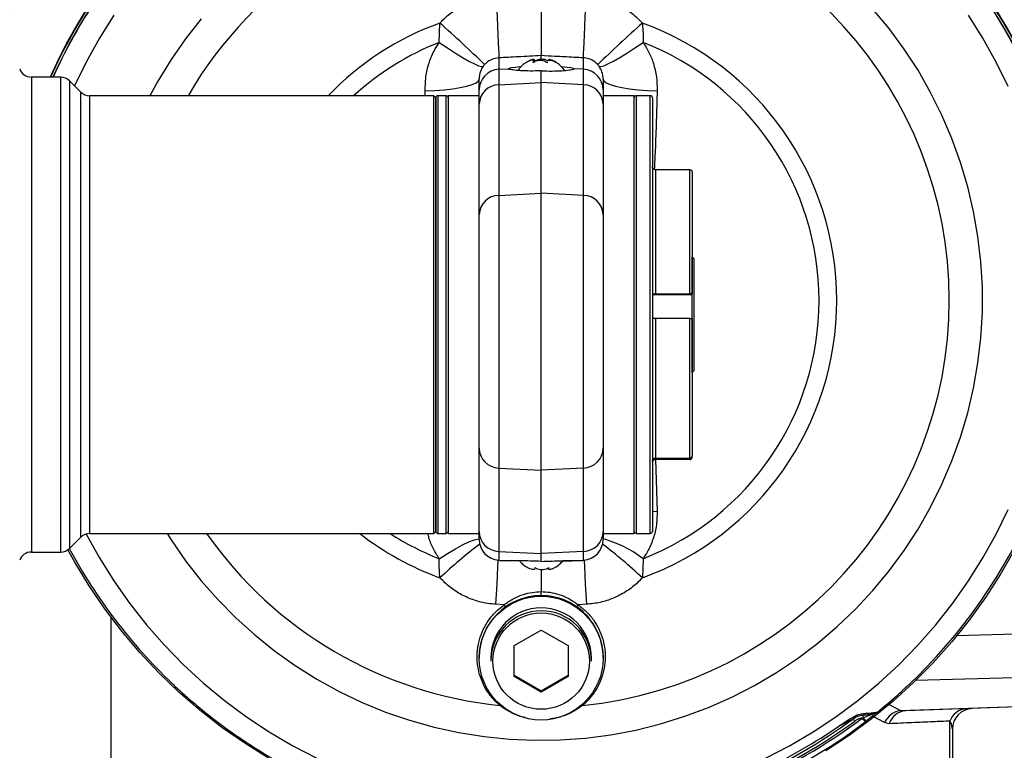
# Model space of a CAD drawing. Extents: x 0 to 8410, y 0 to 5940.
# Tile 74 of 110: x 5940 to 6178, y 3279 to 3456. Entities that reach past the tile are written whole.
import ezdxf

# ---------------------------------------------------------------- set-up
doc = ezdxf.new("R2010")
doc.units = 0
doc.header["$LTSCALE"] = 10
doc.linetypes.add('CENTERX2', pattern=[20.32, 12.7, -2.54, 2.54, -2.54])
doc.layers.get('0').update_dxf_attribs({"linetype": 'CONTINUOUS'})
doc.styles.add('SLDTEXTSTYLE0', font='TXT', dxfattribs={"width": 0.605})
doc.dimstyles.new('SLDDIMSTYLE11', dxfattribs={"dimtxt": 50, "dimasz": 50, "dimexe": 0, "dimexo": 0.0625, "dimgap": 12.5, "dimtad": 1, "dimdec": 1, "dimrnd": 1e-09, "dimzin": 12, "dimtxsty": 'SLDTEXTSTYLE0', "dimsah": 1, "dimcen": 0.09, "dimazin": 3, "dimtfac": 1, "dimtmove": 0, "dimatfit": 3, "dimtolj": 1, "dimtzin": 12})

# ---------------------------------------------------------------- blocks, each defined once
blk = doc.blocks.new('_D_21')
at = {"color": 7, "linetype": 'CONTINUOUS'}
for p, q in [((5638.08, 3303.69), (5638.08, 3824.64)), ((5744.08, 3303.69), (5744.08, 3824.64)), ((5638.08, 3809.64), (5538.08, 3809.64)), ((5638.08, 3809.64), (5744.08, 3809.64)), ((5744.08, 3809.64), (6258.91, 3809.64))]:
    blk.add_line(p, q, dxfattribs=at)
for points in [[(5638.08, 3809.64), (5588.08, 3817.14), (5588.08, 3802.14)], [(5744.08, 3809.64), (5794.08, 3802.14), (5794.08, 3817.14)]]:
    blk.add_solid(points, dxfattribs=at)
at = {"color": 7, "linetype": 'CONTINUOUS', "char_height": 50, "attachment_point": 1, "style": 'SLDTEXTSTYLE0'}
for s, insert in [('106', (5987.94, 3950.83)), ('(4x M12)', (5987.94, 3874.1))]:
    blk.add_mtext(s, dxfattribs=dict(at, insert=insert))

msp = doc.modelspace()

# ---------------------------------------------------------------- linework, layer by layer
at = {"color": 8, "linetype": 'CONTINUOUS'}
for p, q in [((6041.428154, 3450.367781), (6041.59609, 3455.054464)), ((6055.819248, 3446.61394), (6055.819248, 3443.853232)), ((6076.342617, 3443.853232), (6076.342617, 3446.61394)), ((6055.819248, 3443.853232), (6058.080946, 3443.971666)), ((6055.819248, 3443.853232), (6055.819248, 3440.109941)), ((6076.342617, 3443.853232), (6074.080919, 3443.971666)), ((6076.342617, 3440.109941), (6076.342617, 3443.853232)), ((5942.731177, 3441.952916), (5942.731177, 3357.158186)), ((5949.838285, 3326.952937), (5949.838285, 3441.952916)), ((5951.959615, 3441.074255), (5951.959615, 3357.57527)), ((6055.819248, 3440.109941), (6066.080933, 3440.613332)), ((6055.819248, 3440.109941), (6055.819248, 3413.32871)), ((6076.342617, 3440.109941), (6066.080933, 3440.613332)), ((6076.342617, 3413.32871), (6076.342617, 3440.109941)), ((5954.702263, 3330.574247), (5954.702263, 3438.331606)), ((6038.054084, 3437.452915), (6038.014834, 3438.647898)), ((5956.823562, 3437.452915), (5956.823562, 3359.294298)), ((6041.080927, 3437.452915), (6041.080927, 3331.658157)), ((6043.080931, 3331.452938), (6043.080931, 3437.452915)), ((6089.080935, 3437.452915), (6089.080935, 3331.452938)), ((6092.480932, 3331.452938), (6092.480932, 3437.452915)), ((6093.78094, 3419.539931), (6093.78094, 3389.488193)), ((6102.080946, 3389.488193), (6102.080946, 3419.539931)), ((6055.819248, 3413.32871), (6066.080933, 3413.832071)), ((6076.342617, 3413.32871), (6066.080933, 3413.832071)), ((6055.819248, 3413.32871), (6055.819248, 3347.299906)), ((6076.342617, 3347.299906), (6076.342617, 3413.32871)), ((6092.980926, 3389.343979), (6102.58094, 3389.343979)), ((6093.78094, 3383.498403), (6093.78094, 3349.71598)), ((6102.080946, 3349.71598), (6102.080946, 3383.498403)), ((5956.823562, 3359.294298), (5956.823562, 3331.452938)), ((5942.731177, 3357.158186), (5942.731177, 3326.952937)), ((5951.959615, 3357.57527), (5951.959615, 3327.831599)), ((6055.819248, 3347.299906), (6066.080933, 3346.781375)), ((6055.819248, 3347.299906), (6055.819248, 3327.120158)), ((6076.342617, 3347.299906), (6066.080933, 3346.781375)), ((6076.342617, 3327.120158), (6076.342617, 3347.299906)), ((6093.726491, 3349.36026), (6094.147031, 3336.838337)), ((6092.980926, 3336.782666), (6094.147031, 3336.838337)), ((6041.080927, 3331.658157), (6041.080927, 3331.452938)), ((6055.819248, 3327.120158), (6066.080933, 3326.601627)), ((6055.819248, 3327.120158), (6055.819248, 3324.990722)), ((6076.342617, 3327.120158), (6066.080933, 3326.601627)), ((6076.342617, 3324.990722), (6076.342617, 3327.120158)), ((6090.733712, 3325.348171), (6090.565776, 3320.725324)), ((6057.13958, 3314.20556), (6055.149441, 3314.308437)), ((6077.012424, 3314.308437), (6075.022285, 3314.20556)), ((6166.687911, 3306.725326), (6248.080914, 3309.046062)), ((6248.080914, 3298.445942), (6156.683182, 3295.839938)), ((6056.072836, 3289.80616), (6056.226288, 3289.984527)), ((6076.089029, 3289.80616), (6075.935577, 3289.984527)), ((6150.151615, 3290.132316), (6153.039252, 3288.595619)), ((6153.039252, 3288.595619), (6248.080914, 3291.914525)), ((6153.039252, 3288.595619), (6154.20032, 3288.499924)), ((6143.760149, 3286.762478), (6143.955057, 3286.834272)), ((6144.694571, 3285.970541), (6144.503419, 3285.824331)), ((6149.162357, 3285.645368), (6146.582161, 3287.026259)), ((6150.310938, 3285.392615), (6149.162357, 3285.645368)), ((6164.959584, 3261.843207), (6164.959584, 3286.031219))]:
    msp.add_line(p, q, dxfattribs=at)
at = {"color": 7, "linetype": 'CONTINUOUS'}
for p, q in [((6066.080933, 3446.241083), (6066.080933, 3447.150531)), ((6064.244066, 3445.52249), (6064.244066, 3445.852431)), ((6067.563837, 3445.660415), (6067.563837, 3445.470276)), ((6067.603444, 3445.438179), (6067.602192, 3445.660415)), ((6066.080933, 3440.613332), (6066.080933, 3443.490418)), ((5949.838285, 3441.952916), (5942.731177, 3441.952916)), ((5954.702263, 3438.331606), (5951.959615, 3441.074255)), ((6051.080947, 3438.865306), (6051.080947, 3441.496166)), ((6066.080933, 3413.832071), (6066.080933, 3440.613332)), ((6081.080918, 3441.496166), (6081.080918, 3438.865306)), ((6051.080947, 3435.436341), (6051.080947, 3438.865306)), ((6081.080918, 3438.865306), (6081.080918, 3435.436341)), ((6040.08094, 3437.452915), (5956.823562, 3437.452915)), ((6040.580933, 3436.952921), (6040.08094, 3437.452915)), ((6040.08094, 3359.294298), (6040.08094, 3437.452915)), ((6040.580933, 3332.156243), (6040.580933, 3436.952921)), ((6040.580933, 3436.952921), (6040.580933, 3359.531643)), ((6043.080931, 3437.452915), (6041.080927, 3437.452915)), ((6051.080947, 3437.452915), (6043.580924, 3437.452915)), ((6043.580924, 3437.452915), (6043.580924, 3331.452938)), ((6051.080947, 3408.65508), (6051.080947, 3435.436341)), ((6088.580941, 3437.452915), (6081.080918, 3437.452915)), ((6081.080918, 3435.436341), (6081.080918, 3408.65508)), ((6088.580941, 3331.452938), (6088.580941, 3437.452915)), ((6092.480932, 3437.452915), (6089.080935, 3437.452915)), ((6092.980926, 3436.952921), (6092.980926, 3332.042369)), ((6102.080946, 3419.539931), (6093.78094, 3419.539931)), ((6102.58094, 3419.038924), (6102.58094, 3389.458927)), ((6066.080933, 3346.781375), (6066.080933, 3413.832071)), ((6051.080947, 3352.114233), (6051.080947, 3408.65508)), ((6081.080918, 3408.65508), (6081.080918, 3352.114233)), ((6102.590923, 3398.45291), (6102.58094, 3398.45291)), ((6103.090947, 3397.952917), (6102.590923, 3398.45291)), ((6102.590923, 3379.090252), (6102.590923, 3398.45291)), ((6103.090947, 3379.281762), (6103.090947, 3397.952917)), ((6093.78094, 3389.488193), (6102.080946, 3389.488193)), ((6102.58094, 3389.343979), (6102.58094, 3389.458927)), ((6102.58094, 3383.469137), (6102.58094, 3389.343979)), ((6102.080946, 3383.498403), (6093.78094, 3383.498403)), ((6102.58094, 3383.469137), (6102.58094, 3350.216987)), ((6102.590923, 3370.452913), (6102.590923, 3379.090252)), ((6103.090947, 3370.952936), (6103.090947, 3379.281762)), ((6102.590923, 3370.452913), (6103.090947, 3370.952936)), ((6102.58094, 3370.452913), (6102.590923, 3370.452913)), ((6040.08094, 3331.452938), (6040.08094, 3359.294298)), ((6040.580933, 3359.531643), (6040.580933, 3331.952932)), ((6051.080947, 3331.934514), (6051.080947, 3352.114233)), ((6081.080918, 3352.114233), (6081.080918, 3331.934514)), ((6093.78094, 3349.71598), (6102.080946, 3349.71598)), ((6102.58094, 3349.866899), (6102.58094, 3350.216987)), ((6102.080946, 3349.365892), (6093.78094, 3349.365892)), ((6066.080933, 3326.601627), (6066.080933, 3346.781375)), ((5951.959615, 3327.831599), (5954.702263, 3330.574247)), ((5956.823562, 3331.452938), (6040.08094, 3331.452938)), ((6040.08094, 3331.452938), (6040.580933, 3331.952932)), ((6040.580933, 3331.952932), (6040.580933, 3332.156243)), ((6041.080927, 3331.452938), (6043.080931, 3331.452938)), ((6043.580924, 3331.452938), (6051.080947, 3331.452938)), ((6051.080947, 3329.983863), (6051.080947, 3331.934514)), ((6081.080918, 3331.934514), (6081.080918, 3329.983863)), ((6081.080918, 3331.452938), (6088.580941, 3331.452938)), ((6089.080935, 3331.452938), (6092.480932, 3331.452938)), ((6092.980926, 3332.042369), (6092.980926, 3331.952932)), ((5942.731177, 3326.952937), (5949.838285, 3326.952937)), ((6066.080933, 3324.685636), (6066.080933, 3326.601627)), ((6055.819248, 3324.990722), (6058.668618, 3324.841383)), ((6056.080942, 3324.80866), (6056.080942, 3324.977013)), ((6060.866688, 3324.80866), (6056.080942, 3324.80866)), ((6076.080923, 3324.80866), (6071.317797, 3324.80866)), ((6073.493247, 3324.841383), (6076.342617, 3324.990722)), ((6076.080923, 3324.80866), (6076.080923, 3324.977013)), ((6064.51035, 3323.181274), (6064.519112, 3322.983774)), ((6067.885225, 3323.130431), (6067.885225, 3322.874548)), ((5962.08093, 3268.214645), (5962.08093, 3311.050865)), ((6059.580927, 3304.300519), (6066.080933, 3308.049383)), ((6066.080933, 3308.049383), (6072.580938, 3304.300519)), ((6059.580927, 3296.802762), (6059.580927, 3304.300519)), ((6072.580938, 3304.300519), (6072.580938, 3296.802762)), ((6051.080947, 3301.418277), (6051.080947, 3301.281425)), ((6053.915923, 3301.281425), (6053.915923, 3300.574454)), ((6078.245943, 3300.574454), (6078.245943, 3301.281425)), ((6081.080918, 3301.281425), (6081.080918, 3301.418277)), ((6066.080933, 3293.281945), (6059.580927, 3297.030839)), ((6066.080933, 3293.053898), (6059.580927, 3296.802762)), ((6072.580938, 3297.030839), (6066.080933, 3293.281945)), ((6072.580938, 3296.802762), (6066.080933, 3293.053898)), ((6066.080933, 3293.281945), (6066.080933, 3293.053898)), ((6248.080914, 3291.778328), (6154.20032, 3288.499924)), ((6142.462854, 3287.043008), (6142.106329, 3286.856207)), ((6165.580933, 3284.068915), (6165.580933, 3261.888179))]:
    msp.add_line(p, q, dxfattribs=at)
at = {"color": 8, "linetype": 'CONTINUOUS', "flags": 128}
for points in [[(6055.149441, 3461.485329), (6055.278813, 3458.970966), (6055.401241, 3456.530663), (6055.513238, 3454.233738), (6055.611645, 3452.14543), (6055.693631, 3450.325044), (6055.756872, 3448.824319), (6055.799608, 3447.68587), (6055.820589, 3446.942034), (6055.819248, 3446.61394)], [(6076.342617, 3446.61394), (6076.341276, 3446.942034), (6076.362257, 3447.68587), (6076.404994, 3448.824319), (6076.468234, 3450.325044), (6076.55022, 3452.14543), (6076.648628, 3454.233738), (6076.760625, 3456.530663), (6076.883053, 3458.970966), (6077.012424, 3461.485329)], [(5962.716763, 3456.951859), (5959.213858, 3451.359245), (5956.013863, 3445.588293), (5953.204875, 3439.828965)], [(5975.558077, 3331.452938), (5976.54513, 3329.907301), (5980.047231, 3324.850889), (5983.835106, 3320.004466), (5987.896239, 3315.384063), (5992.217069, 3311.005088), (5996.783261, 3306.882056), (6001.579647, 3303.028646), (6006.590312, 3299.457672), (6011.798595, 3296.181026), (6017.187213, 3293.209585), (6022.738253, 3290.553155), (6028.433238, 3288.220646), (6034.253304, 3286.219778), (6040.179108, 3284.557166), (6046.190952, 3283.238354), (6052.268867, 3282.267752), (6058.392679, 3281.648549), (6064.542, 3281.382802), (6070.696448, 3281.471404), (6076.835577, 3281.914058), (6082.938944, 3282.709303), (6088.986342, 3283.854487), (6094.957654, 3285.345795), (6100.833004, 3287.17831), (6106.592958, 3289.345923), (6112.218295, 3291.84142), (6117.690389, 3294.656518), (6122.99103, 3297.781857), (6128.102635, 3301.207098), (6133.008217, 3304.920825), (6137.691443, 3308.9107), (6142.136817, 3313.163492), (6146.329527, 3317.665043), (6150.255655, 3322.400423), (6153.902178, 3327.353897), (6157.256936, 3332.508984), (6160.308843, 3337.848606), (6163.047736, 3343.355002), (6165.464525, 3349.009874), (6167.551135, 3354.794475), (6169.30071, 3360.689523), (6170.70738, 3366.675469), (6171.766495, 3372.732433), (6172.474508, 3378.8403), (6172.829126, 3384.978774), (6172.829126, 3391.12747), (6172.474508, 3397.265914), (6171.766495, 3403.37378), (6170.70738, 3409.430745), (6169.30071, 3415.41672), (6167.551135, 3421.311768), (6165.464525, 3427.09634), (6163.047736, 3432.751211), (6160.308843, 3438.257607), (6157.256936, 3443.59723), (6153.902178, 3448.752346), (6150.255655, 3453.70582), (6146.329527, 3458.4412)], [(6179.035996, 3439.655426), (6176.148002, 3445.588293), (6172.948008, 3451.359245), (6169.445102, 3456.951859)], [(5983.835106, 3456.101778), (5980.047231, 3451.255324), (5976.54513, 3446.198943), (5973.340456, 3440.949383), (5971.427773, 3437.452915)], [(6041.428154, 3450.367781), (6043.424194, 3449.009063), (6045.32281, 3447.774711), (6047.070687, 3446.699413), (6048.618679, 3445.81339), (6049.923306, 3445.141556), (6050.94788, 3444.702777), (6051.663612, 3444.509389), (6052.050416, 3444.566819)], [(6080.111449, 3444.566819), (6080.498253, 3444.509389), (6081.213986, 3444.702777), (6082.23856, 3445.141556), (6083.543186, 3445.81339), (6085.091178, 3446.699413), (6086.839055, 3447.774711), (6088.737671, 3449.009063), (6090.733712, 3450.367781)], [(6038.014834, 3438.647898), (6040.362363, 3438.743415), (6042.600309, 3438.909414), (6044.671361, 3439.141604), (6046.522503, 3439.434084), (6048.106347, 3439.779344), (6049.382364, 3440.168562), (6050.317888, 3440.591755), (6050.888931, 3441.038104), (6051.080947, 3441.496166)], [(6081.080918, 3441.496166), (6081.272935, 3441.038104), (6081.843977, 3440.591755), (6082.779502, 3440.168562), (6084.055518, 3439.779344), (6085.639362, 3439.434084), (6087.490504, 3439.141604), (6089.561557, 3438.909414), (6091.799502, 3438.743415), (6094.147031, 3438.647898)], [(6120.324497, 3277.019473), (6126.184587, 3280.061367), (6131.874298, 3283.410492), (6137.377505, 3287.057402), (6142.678623, 3290.991726), (6147.762631, 3295.202317), (6152.615075, 3299.677225), (6157.222246, 3304.403784), (6161.57106, 3309.368613), (6165.64921, 3314.557585), (6169.445102, 3319.956067), (6172.948008, 3325.548681), (6176.148002, 3331.319603), (6179.035996, 3337.2525)], [(5956.003909, 3331.338766), (5956.013863, 3331.319603), (5959.213858, 3325.548681), (5962.716763, 3319.956067), (5966.512655, 3314.557585), (5970.590805, 3309.368613), (5974.939619, 3304.403784), (5979.54679, 3299.677225), (5984.399234, 3295.202317), (5989.483242, 3290.991726), (5994.78436, 3287.057402), (6000.287567, 3283.410492), (6005.977278, 3280.061367), (6011.837368, 3277.019473)], [(6041.428154, 3325.348171), (6043.424194, 3326.637241), (6045.32281, 3327.766838), (6047.070687, 3328.705194), (6048.618679, 3329.425993), (6049.923306, 3329.90894), (6050.94788, 3330.140474), (6051.080947, 3330.153438)], [(6055.149441, 3314.308437), (6055.278813, 3316.791388), (6055.401241, 3319.162401), (6055.513238, 3321.354064), (6055.611645, 3323.304149), (6055.693631, 3324.957254), (6055.695658, 3324.998739)], [(6076.466208, 3324.998739), (6076.468234, 3324.957254), (6076.55022, 3323.304149), (6076.648628, 3321.354064), (6076.760625, 3319.162401), (6076.883053, 3316.791388), (6077.012424, 3314.308437)], [(6142.55393, 3287.51007), (6142.565047, 3287.412229), (6142.569666, 3287.324252), (6142.567729, 3287.246945), (6142.559295, 3287.181082), (6142.544423, 3287.127318), (6142.523234, 3287.086132), (6142.495965, 3287.057939), (6142.462854, 3287.043008)]]:
    msp.add_lwpolyline(points, dxfattribs=at)
at = {"color": 7, "linetype": 'CONTINUOUS', "flags": 128}
for points in [[(5947.392588, 3441.952916), (5950.021123, 3447.475942), (5953.217422, 3453.41477), (5956.717973, 3459.179851)], [(6177.231644, 3456.31999), (6180.581187, 3450.466069)], [(6000.109022, 3277.06972), (5994.383876, 3280.641201), (5988.851969, 3284.504684), (5983.528291, 3288.6498), (5978.427147, 3293.065372), (5973.562335, 3297.739449), (5968.946909, 3302.659514), (5964.593326, 3307.812216), (5960.513358, 3313.183727), (5956.717973, 3318.759533), (5953.217422, 3324.524614), (5951.566075, 3327.500435)], [(6180.581187, 3327.473315), (6177.231644, 3321.619364), (6173.582439, 3315.947028), (6169.643437, 3310.471507), (6165.425246, 3305.207642), (6160.939221, 3300.16956), (6156.197493, 3295.370849), (6151.212816, 3290.824505), (6145.998662, 3286.542716), (6140.569036, 3282.537075), (6134.938632, 3278.818342)]]:
    msp.add_lwpolyline(points, dxfattribs=at)
at = {"color": 7, "linetype": 'CONTINUOUS'}
msp.add_circle((6066.079271, 3301.270711), 14.995113, dxfattribs=at)
at = {"color": 8, "linetype": 'CONTINUOUS'}
msp.add_circle((6066.082208, 3300.543614), 11.660899, dxfattribs=at)
at = {"color": 7, "linetype": 'CENTERX2'}
msp.add_arc((5691.080933, 2964.452925), 970, 74.298428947, 58.256891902, dxfattribs=at)
at = {"color": 7, "linetype": 'CONTINUOUS'}
for centre, radius, start, end in [((6066.023998, 3436.067286), 129.952085, 89.97489757, 173.02927516), ((6066.147973, 3436.086403), 129.932973, 0.03010157, 90.02956228), ((6066.044927, 3389.084509), 129.999594, 89.98413095, 156.00346931), ((6066.065074, 3388.905855), 130.015919, 0.0571434, 155.92046691), ((6066.148019, 3389.151189), 129.932927, 0.03009425, 90.02958274), ((6066.077984, 3388.744963), 129.545912, 68.73266094, 155.74951232), ((6066.264443, 3388.901674), 129.316462, 0.00754382, 51.3128456), ((6066.295715, 3388.861349), 129.282176, 312.97860393, 50.07623674), ((6065.938879, 3388.808295), 129.369131, 133.05950473, 155.74500635), ((5942.731183, 3444.952925), 3, 200, 270), ((5949.838292, 3438.952925), 3, 45, 90), ((5956.823573, 3440.452925), 3, 225, 270), ((6041.080933, 3436.952925), 0.5, 90, 180), ((6043.080933, 3436.952925), 0.5, 0, 90), ((6089.080933, 3436.952925), 0.5, 90, 180), ((6092.480933, 3436.952925), 0.5, 360, 90), ((5956.823573, 3328.452925), 3, 90, 135), ((6041.080933, 3331.952925), 0.5, 180, 270), ((6043.080933, 3331.952925), 0.5, 270, 360), ((6089.080933, 3331.952925), 0.5, 180, 270), ((6092.480933, 3331.952925), 0.5, 270, 0), ((6056.080933, 3329.983864), 5, 180, 267), ((6076.080933, 3329.983864), 5, 273, 0), ((5942.731183, 3323.952925), 3, 90, 160), ((5949.838292, 3329.952925), 3, 270, 315), ((6065.950517, 3388.922304), 129.384255, 208.19514606, 226.40593687), ((6066.073338, 3301.410285), 14.992393, 89.97097581, 179.96945671), ((6066.090115, 3301.411874), 14.990805, 0.02447132, 90.03509616), ((6066.074869, 3301.274822), 12.158949, 89.97142901, 179.9688846), ((6066.074915, 3300.567806), 12.158994, 89.97164204, 179.96867157), ((6066.087524, 3301.27535), 12.15842, 0.02862583, 90.03106056), ((6066.087463, 3300.568319), 12.158481, 0.0289125, 90.03077389), ((6170.580933, 3284.068914), 5, 92, 180), ((6066.11291, 3388.767587), 127.034023, 293.60539007, 306.34295203)]:
    msp.add_arc(centre, radius, start, end, dxfattribs=at)
at = {"color": 8, "linetype": 'CONTINUOUS'}
for centre, radius, start, end in [((6066.053246, 3387.843967), 98.765312, 95.79973934, 149.84829878), ((6066.175712, 3387.954938), 98.648145, 275.76748418, 84.23251582), ((6066.054674, 3387.808628), 71.555747, 109.98728547, 136.06954252), ((5773.540387, 3156.642826), 401.127618, 45.95918, 48.06744076), ((6380.349471, 3133.331551), 432.989865, 132.01013691, 133.96324233), ((6066.170809, 3387.889894), 71.457637, 289.96162024, 70.03837976), ((6066.053471, 3387.78531), 67.253044, 111.47893616, 132.39464874), ((6066.167913, 3387.857976), 67.163637, 291.45438659, 68.54561341), ((6056.077958, 3438.862921), 4.997012, 92.96770251, 179.97265207), ((6076.083907, 3438.862921), 4.997012, 0.02734793, 87.03229749), ((6055.9067, 3435.28253), 4.828203, 91.03783662, 178.17443161), ((6076.255166, 3435.28253), 4.828203, 1.82556839, 88.96216338), ((6055.906761, 3408.501237), 4.828266, 91.03855398, 178.17407958), ((6076.255104, 3408.501237), 4.828266, 1.82592042, 88.96144602), ((6055.981992, 3352.198981), 4.901778, 180.99065617, 268.09737253), ((6076.179873, 3352.198981), 4.901778, 271.90262747, 359.00934383), ((6066.058851, 3388.07852), 98.778425, 214.97777182, 264.19776514), ((6066.062944, 3387.986036), 71.572552, 232.17347581, 250.01056363), ((6066.06772, 3387.955961), 67.281823, 237.1186115, 248.51766719), ((6055.982054, 3332.019294), 4.901841, 180.99100619, 268.09666788), ((6076.179811, 3332.019294), 4.901841, 271.90333212, 359.00899381), ((6118.13648, 3239.869822), 111.337521, 126.94861468, 133.42959209), ((6003.394897, 3227.285485), 127.787971, 46.98792666, 52.63386656), ((6073.442764, 3302.712084), 28.484545, 52.62500423, 74.44574068), ((6038.77017, 3301.111895), 22.558353, 33.92216051, 35.48116668), ((6093.391695, 3301.111895), 22.558353, 144.51883332, 146.07783949), ((6143.843325, 3288.199004), 0.760871, 276.14760589, 338.75836553), ((6153.90747, 3283.432284), 5.235822, 99.54502691, 154.99601156), ((6154.516092, 3284.116875), 4.394409, 94.1206954, 163.12349712), ((6169.263137, 3284.433595), 4.59053, 93.18059768, 159.63337978), ((6066.114225, 3389.080548), 128.444061, 292.75458228, 307.1937046), ((6066.113614, 3389.122857), 129.674774, 292.75472354, 307.19364957), ((6066.11237, 3389.081106), 127.948602, 293.60547024, 306.34288225), ((6124.911393, 3273.503354), 21.13152, 36.32334711, 38.15180449), ((6163.370734, 3301.535929), 24.552594, 216.99219975, 219.78555563), ((6157.744955, 3288.026762), 13.841363, 182.39254576, 184.9423919), ((6153.048683, 3293.871666), 11.49865, 217.73564454, 223.40374573), ((6066.114335, 3388.698082), 126.405981, 295.22579272, 304.72267726)]:
    msp.add_arc(centre, radius, start, end, dxfattribs=at)
at = {"color": 7, "linetype": 'CONTINUOUS'}
for major_axis, start_param, end_param in [((7.999977, 0.419695), 2.2410896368, 3.1392062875), ((7.999977, -0.419695), 0.0023863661, 0.8975706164)]:
    msp.add_ellipse((6066.080933, 3444.390477), major_axis=major_axis, ratio=0.0454875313, start_param=start_param, end_param=end_param, dxfattribs=at)
at = {"color": 8, "linetype": 'CONTINUOUS'}
for points, knots in [([(6041.59609, 3455.054464), (6042.068937, 3455.544608), (6043.302854, 3456.823659), (6045.646234, 3458.570906), (6048.603206, 3460.098156), (6051.80989, 3461.147112), (6054.025537, 3461.371504), (6055.149441, 3461.485329)], [0, 0, 0, 0, 0.1327903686, 0.3465225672, 0.56653421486, 0.78012127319, 1, 1, 1, 1]), ([(6077.012424, 3461.485329), (6077.689028, 3461.429635), (6079.45775, 3461.284045), (6082.290752, 3460.575326), (6085.344759, 3459.25081), (6088.187585, 3457.429177), (6089.765428, 3455.853641), (6090.565776, 3455.054464)], [0, 0, 0, 0, 0.13236779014, 0.34602498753, 0.56597747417, 0.77984584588, 1, 1, 1, 1]), ([(6090.565776, 3455.054464), (6090.616399, 3454.423169), (6090.742408, 3452.851764), (6090.736967, 3451.297585), (6090.733712, 3450.367781)], [0, 0, 0, 0, 0.4017396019, 1, 1, 1, 1]), ([(6038.014834, 3438.647898), (6038.048239, 3439.940681), (6038.109089, 3442.295564), (6038.982266, 3445.657235), (6040.094144, 3448.292295), (6041.058884, 3449.793263), (6041.428154, 3450.367781)], [0, 0, 0, 0, 0.3135457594, 0.571142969, 0.8358485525, 1, 1, 1, 1]), ([(6090.733712, 3450.367781), (6091.233755, 3449.570868), (6092.245055, 3447.959171), (6093.335895, 3445.148917), (6094.080556, 3442.02009), (6094.124667, 3439.782397), (6094.147031, 3438.647898)], [0, 0, 0, 0, 0.2259143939, 0.4568946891, 0.7246483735, 1, 1, 1, 1]), ([(6066.080933, 3447.150531), (6064.219964, 3447.052992), (6060.799388, 3446.87371), (6057.378841, 3446.69529), (6055.819248, 3446.61394)], [0, 0, 0, 0, 0.5440514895, 1, 1, 1, 1]), ([(6076.342617, 3446.61394), (6074.783025, 3446.695296), (6072.474902, 3446.815699), (6069.054329, 3446.994658), (6067.193364, 3447.092215), (6066.080933, 3447.150531)], [0, 0, 0, 0, 0.45594839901, 0.67478184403, 1, 1, 1, 1]), ([(6052.392547, 3444.991293), (6052.31219, 3444.899037), (6052.187014, 3444.755327), (6052.08643, 3444.616518), (6052.050416, 3444.566819)], [0, 0, 0, 0, 0.6419578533, 1, 1, 1, 1]), ([(6055.819248, 3446.61394), (6055.261821, 3446.529352), (6054.146121, 3446.360048), (6053.021982, 3445.637836), (6052.512427, 3445.114431), (6052.392547, 3444.991293)], [0, 0, 0, 0, 0.4329698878, 0.8665980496, 1, 1, 1, 1]), ([(6079.769318, 3444.991293), (6079.34998, 3445.369295), (6078.512238, 3446.124455), (6077.24078, 3446.537658), (6076.513225, 3446.59945), (6076.342617, 3446.61394)], [0, 0, 0, 0, 0.4341387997, 0.8673087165, 1, 1, 1, 1]), ([(6080.111449, 3444.566819), (6080.031459, 3444.674484), (6079.926307, 3444.816016), (6079.799631, 3444.957449), (6079.769318, 3444.991293)], [0, 0, 0, 0, 0.7607091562, 1, 1, 1, 1]), ([(6052.050416, 3444.566819), (6051.950477, 3444.415505), (6051.516031, 3443.757736), (6051.146722, 3442.69441), (6051.099363, 3441.831654), (6051.080947, 3441.496166)], [0, 0, 0, 0, 0.1543990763, 0.6711824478, 1, 1, 1, 1]), ([(6081.080918, 3441.496166), (6081.039833, 3442.078184), (6080.966552, 3443.116283), (6080.372459, 3444.124059), (6080.111449, 3444.566819)], [0, 0, 0, 0, 0.5606573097, 1, 1, 1, 1]), ([(6094.147031, 3438.647898), (6094.013517, 3433.839653), (6093.837848, 3427.513257), (6093.530047, 3421.147849), (6093.456184, 3419.620338)], [0, 0, 0, 0, 0.7600292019, 1, 1, 1, 1]), ([(6094.147031, 3336.838337), (6094.113627, 3335.573642), (6094.052777, 3333.269914), (6093.179588, 3329.974226), (6092.067751, 3327.387992), (6091.102983, 3325.912807), (6090.733712, 3325.348171)], [0, 0, 0, 0, 0.3135453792, 0.5711438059, 0.8358526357, 1, 1, 1, 1]), ([(6041.428154, 3325.348171), (6040.934048, 3326.132358), (6039.934758, 3327.718311), (6039.033369, 3329.798901), (6038.761785, 3331.083527), (6038.683687, 3331.452938)], [0, 0, 0, 0, 0.410660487, 0.8305273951, 1, 1, 1, 1]), ([(6041.59609, 3320.725324), (6041.545467, 3321.352786), (6041.419459, 3322.914627), (6041.424899, 3324.437253), (6041.428154, 3325.348171)], [0, 0, 0, 0, 0.4017449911, 1, 1, 1, 1]), ([(6055.149441, 3314.308437), (6054.472837, 3314.364358), (6052.704113, 3314.51054), (6049.871109, 3315.218626), (6046.817112, 3316.540502), (6043.974285, 3318.357564), (6042.396438, 3319.928488), (6041.59609, 3320.725324)], [0, 0, 0, 0, 0.13236778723, 0.34602522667, 0.5659784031, 0.77984672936, 1, 1, 1, 1]), ([(6090.565776, 3320.725324), (6090.092927, 3320.236638), (6088.858996, 3318.961378), (6086.515631, 3317.218783), (6083.55867, 3315.694927), (6080.351966, 3314.64763), (6078.136326, 3314.42259), (6077.012424, 3314.308437)], [0, 0, 0, 0, 0.13278899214, 0.34652184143, 0.56653426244, 0.78012085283, 1, 1, 1, 1]), ([(6057.13958, 3314.20556), (6057.854171, 3314.713192), (6059.306475, 3315.744882), (6061.616637, 3316.698395), (6063.899695, 3317.273596), (6065.347941, 3317.347755), (6066.080933, 3317.385289)], [0, 0, 0, 0, 0.2715715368, 0.5519305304, 0.773221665, 1, 1, 1, 1]), ([(6066.080933, 3317.385289), (6066.79584, 3317.349384), (6068.243988, 3317.276654), (6070.501045, 3316.712117), (6072.829663, 3315.758589), (6074.283651, 3314.728732), (6075.022285, 3314.20556)], [0, 0, 0, 0, 0.22119845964, 0.44806942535, 0.7196164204, 1, 1, 1, 1]), ([(6056.072836, 3289.80616), (6055.444211, 3290.391306), (6054.168702, 3291.578594), (6052.676302, 3293.722703), (6051.532508, 3296.086129), (6050.815519, 3298.590383), (6050.525994, 3301.201483), (6050.679304, 3303.801799), (6051.274152, 3306.362723), (6052.282008, 3308.768047), (6053.69807, 3310.984346), (6055.32907, 3312.817626), (6056.585313, 3313.780659), (6057.13958, 3314.20556)], [0, 0, 0, 0, 0.0911605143, 0.184968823, 0.2761504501, 0.3699718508, 0.4612429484, 0.5551518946, 0.6464947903, 0.7404812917, 0.8318131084, 0.9257941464, 1, 1, 1, 1]), ([(6075.022285, 3314.20556), (6075.699676, 3313.677089), (6077.074108, 3312.604817), (6078.747985, 3310.598278), (6080.093692, 3308.342895), (6081.026609, 3305.909822), (6081.542938, 3303.332649), (6081.616689, 3300.727629), (6081.246751, 3298.123525), (6080.451509, 3295.639411), (6079.233158, 3293.308632), (6077.768662, 3291.343008), (6076.60269, 3290.276155), (6076.089029, 3289.80616)], [0, 0, 0, 0, 0.0912132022, 0.185072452, 0.2763135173, 0.3701902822, 0.4615187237, 0.5554908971, 0.6468372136, 0.7408319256, 0.8321084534, 0.9260365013, 1, 1, 1, 1]), ([(6062.234198, 3286.878201), (6061.960474, 3286.930906), (6060.861952, 3287.142427), (6059.02617, 3287.916588), (6057.263042, 3288.901184), (6056.32554, 3289.614015), (6056.072836, 3289.80616)], [0, 0, 0, 0, 0.12129510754, 0.48678731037, 0.86166308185, 1, 1, 1, 1]), ([(6076.089029, 3289.80616), (6075.400637, 3289.31256), (6074.00531, 3288.312066), (6071.640022, 3287.293764), (6069.688621, 3286.693931), (6068.533216, 3286.592101), (6068.230544, 3286.565425)], [0, 0, 0, 0, 0.2944539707, 0.5968390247, 0.8943874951, 1, 1, 1, 1]), ([(6142.55393, 3287.51007), (6142.761496, 3287.58118), (6143.468894, 3287.823527), (6144.103855, 3287.882013), (6144.552504, 3287.923338)], [0, 0, 0, 0, 0.2934215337, 1, 1, 1, 1]), ([(6143.955057, 3286.834272), (6144.227957, 3286.934115), (6144.779019, 3287.135724), (6145.573704, 3287.493511), (6146.06611, 3287.697177), (6146.30646, 3287.796589)], [0, 0, 0, 0, 0.3343134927, 0.6750705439, 1, 1, 1, 1]), ([(6144.552504, 3287.923338), (6145.174767, 3287.961497), (6146.320056, 3288.031729), (6147.2596, 3288.133743), (6147.367964, 3288.189644), (6147.408997, 3288.210812)], [0, 0, 0, 0, 0.4250370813, 0.7822896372, 1, 1, 1, 1]), ([(6146.964525, 3287.88236), (6146.757092, 3287.706024), (6146.290594, 3287.309459), (6145.533143, 3286.629445), (6144.967315, 3286.184848), (6144.694571, 3285.970541)], [0, 0, 0, 0, 0.29315713, 0.6592841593, 1, 1, 1, 1]), ([(6138.115798, 3284.802648), (6138.123935, 3284.807992), (6138.166307, 3284.835821), (6138.499441, 3285.055219), (6138.839752, 3285.280764), (6139.63411, 3285.80783), (6140.734233, 3286.586743), (6141.90306, 3287.179814), (6142.55393, 3287.51007)], [0, 0, 0, 0, 0.0055928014, 0.0291258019, 0.229177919, 0.2401465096, 0.576869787, 1, 1, 1, 1]), ([(6142.106329, 3286.856207), (6141.67823, 3286.631339), (6140.885124, 3286.214743), (6139.888367, 3285.698107), (6139.11721, 3285.305943), (6138.647421, 3285.06875), (6138.298987, 3284.894218), (6138.175736, 3284.832545), (6138.135412, 3284.812449), (6138.123853, 3284.806673), (6138.115798, 3284.802648)], [0, 0, 0, 0, 0.3394571, 0.6288865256, 0.7388939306, 0.9049126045, 0.9708164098, 0.9916272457, 0.9941654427, 1, 1, 1, 1]), ([(6141.395454, 3286.443683), (6141.390931, 3286.43946), (6141.380515, 3286.429739), (6141.279298, 3286.37221), (6140.938097, 3286.190928), (6139.870064, 3285.650113), (6138.844992, 3285.154913), (6138.115798, 3284.802648)], [0, 0, 0, 0, 0.0322577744, 0.0742692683, 0.1498482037, 0.3952363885, 1, 1, 1, 1]), ([(6143.760149, 3286.762478), (6143.384379, 3286.681793), (6142.730742, 3286.541445), (6142.17362, 3286.175848), (6141.936784, 3286.02043)], [0, 0, 0, 0, 0.57489276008, 1, 1, 1, 1]), ([(6164.959584, 3286.031219), (6163.618151, 3285.970483), (6160.721253, 3285.839322), (6155.849523, 3285.626495), (6152.157923, 3285.470608), (6150.310938, 3285.392615)], [0, 0, 0, 0, 0.3011503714, 0.6503508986, 1, 1, 1, 1]), ([(6165.580933, 3284.068915), (6165.527913, 3284.630348), (6165.465271, 3285.29366), (6165.026912, 3285.93302), (6164.959584, 3286.031219)], [0, 0, 0, 0, 0.846410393, 1, 1, 1, 1])]:
    msp.add_open_spline(points, degree=3, knots=knots, dxfattribs=at)
at = {"color": 7, "linetype": 'CONTINUOUS'}
for points, knots in [([(6066.080933, 3458.347263), (6066.080933, 3457.899523), (6066.080933, 3456.64059), (6066.080933, 3454.680103), (6066.080933, 3452.579353), (6066.080933, 3450.758515), (6066.080933, 3449.253447), (6066.080933, 3448.130929), (6066.080933, 3447.379219), (6066.080933, 3447.225824), (6066.080933, 3447.150531)], [0, 0, 0, 0, 0.07350623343, 0.20668097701, 0.33985793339, 0.47294983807, 0.60603608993, 0.73894807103, 0.87186360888, 1, 1, 1, 1]), ([(6062.655662, 3445.583227), (6062.427349, 3445.456826), (6061.811294, 3445.115763), (6061.069328, 3444.421693), (6060.643947, 3443.818176), (6060.473596, 3443.576487)], [0, 0, 0, 0, 0.2609144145, 0.7040200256, 1, 1, 1, 1]), ([(6064.559673, 3445.907446), (6064.568453, 3445.971506), (6064.590307, 3446.130952), (6064.376327, 3446.225505), (6063.991761, 3446.208444), (6063.465118, 3446.044397), (6062.980376, 3445.820662), (6062.686027, 3445.649324), (6062.590395, 3445.593658)], [0, 0, 0, 0, 0.13164437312, 0.3276660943, 0.52417793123, 0.71040945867, 0.90591410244, 1, 1, 1, 1]), ([(6062.590395, 3445.593658), (6062.851548, 3445.735808), (6063.30401, 3445.982092), (6063.834476, 3446.124597), (6064.147435, 3446.101761), (6064.269471, 3445.927941), (6064.227758, 3445.690285), (6064.141089, 3445.508833), (6064.112936, 3445.449891)], [0, 0, 0, 0, 0.2355583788, 0.4081175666, 0.5811442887, 0.745044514, 0.9171821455, 1, 1, 1, 1]), ([(6064.112936, 3445.449891), (6064.349447, 3445.605155), (6064.759225, 3445.874166), (6065.534416, 3446.051043), (6066.237789, 3446.054944), (6066.885095, 3445.901456), (6067.328258, 3445.674305), (6067.535976, 3445.49607), (6067.603444, 3445.438179)], [0, 0, 0, 0, 0.2355692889, 0.4081479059, 0.5811457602, 0.7450672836, 0.9171971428, 1, 1, 1, 1]), ([(6067.752962, 3445.862057), (6067.607411, 3445.94552), (6067.286353, 3446.129623), (6066.62545, 3446.256883), (6065.924523, 3446.267365), (6065.27672, 3446.134515), (6064.833617, 3445.935197), (6064.625891, 3445.777026), (6064.558421, 3445.725652)], [0, 0, 0, 0, 0.1577103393, 0.3478777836, 0.5384940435, 0.7191334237, 0.9087737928, 1, 1, 1, 1]), ([(6067.60097, 3445.875528), (6067.657459, 3445.946271), (6067.77059, 3446.087947), (6068.173835, 3446.112455), (6068.695711, 3445.992022), (6069.181546, 3445.788709), (6069.475862, 3445.623757), (6069.57147, 3445.570173)], [0, 0, 0, 0, 0.2257277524, 0.4520655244, 0.666525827, 0.8916723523, 1, 1, 1, 1]), ([(6069.57147, 3445.570173), (6069.310626, 3445.723266), (6068.858663, 3445.988529), (6068.32504, 3446.186986), (6068.02366, 3446.213793), (6067.902975, 3446.152945), (6067.927377, 3446.060141), (6067.931746, 3446.043524)], [0, 0, 0, 0, 0.3016818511, 0.5227237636, 0.7442233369, 0.9542010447, 1, 1, 1, 1]), ([(6071.710621, 3443.578663), (6071.491674, 3443.870915), (6071.054196, 3444.454863), (6070.248849, 3445.156679), (6069.46716, 3445.686105), (6068.94003, 3445.921223), (6068.718885, 3446.019861)], [0, 0, 0, 0, 0.2792854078, 0.5580401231, 0.814586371, 1, 1, 1, 1]), ([(6066.080933, 3443.490418), (6065.188522, 3443.459248), (6063.403663, 3443.396908), (6061.016627, 3443.501732), (6059.203977, 3443.684819), (6058.223894, 3443.863473), (6058.122068, 3443.940542), (6058.080946, 3443.971666)], [0, 0, 0, 0, 0.213092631, 0.4261944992, 0.639809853, 0.8545383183, 1, 1, 1, 1]), ([(6066.080933, 3443.490418), (6066.973343, 3443.459248), (6068.758202, 3443.396908), (6071.145238, 3443.501732), (6072.957888, 3443.684819), (6073.937972, 3443.863473), (6074.039797, 3443.940542), (6074.080919, 3443.971666)], [0, 0, 0, 0, 0.213092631, 0.4261944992, 0.639809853, 0.8545383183, 1, 1, 1, 1]), ([(6093.78094, 3419.539931), (6093.72544, 3419.543382), (6093.580598, 3419.552388), (6093.358703, 3419.643667), (6093.152064, 3419.821222), (6093.033603, 3420.029366), (6092.986592, 3420.208792), (6092.982559, 3420.3032), (6092.980926, 3420.341435)], [0, 0, 0, 0, 0.1325611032, 0.3459537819, 0.5596413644, 0.7739985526, 0.9084720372, 1, 1, 1, 1]), ([(6102.080946, 3419.539931), (6102.08986, 3419.539781), (6102.133482, 3419.539048), (6102.232467, 3419.522858), (6102.368436, 3419.460641), (6102.490495, 3419.34183), (6102.567355, 3419.194757), (6102.576594, 3419.088768), (6102.58094, 3419.038924)], [0, 0, 0, 0, 0.034121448, 0.1669730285, 0.3809772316, 0.5950077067, 0.8095416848, 1, 1, 1, 1]), ([(6092.980926, 3389.535042), (6092.982381, 3389.532961), (6092.987518, 3389.525615), (6093.05524, 3389.513341), (6093.21888, 3389.500393), (6093.418824, 3389.492648), (6093.612222, 3389.488805), (6093.724726, 3389.488397), (6093.78094, 3389.488193)], [0, 0, 0, 0, 0.0853064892, 0.3010906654, 0.5164486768, 0.7314422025, 0.8658117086, 1, 1, 1, 1]), ([(6102.58094, 3389.458927), (6102.580921, 3389.459116), (6102.58058, 3389.462565), (6102.558197, 3389.469387), (6102.47178, 3389.478055), (6102.34123, 3389.484567), (6102.202922, 3389.487775), (6102.113895, 3389.48808), (6102.080946, 3389.488193)], [0, 0, 0, 0, 0.0124965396, 0.2284407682, 0.4441424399, 0.65950557, 0.873981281, 1, 1, 1, 1]), ([(6093.78094, 3383.498403), (6093.780413, 3383.498403), (6093.72431, 3383.498402), (6093.578484, 3383.49933), (6093.356384, 3383.504479), (6093.150378, 3383.515055), (6093.015061, 3383.528794), (6092.981291, 3383.539803), (6092.980939, 3383.545064), (6092.980926, 3383.545252)], [0, 0, 0, 0, 0.0012599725, 0.1342588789, 0.3482690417, 0.5623150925, 0.7768421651, 0.9919993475, 1, 1, 1, 1]), ([(6102.080946, 3383.498403), (6102.135082, 3383.498106), (6102.245196, 3383.497501), (6102.394036, 3383.492664), (6102.508428, 3383.485322), (6102.571453, 3383.477024), (6102.578168, 3383.471442), (6102.58094, 3383.469137)], [0, 0, 0, 0, 0.2064940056, 0.4200101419, 0.6341464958, 0.8489582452, 1, 1, 1, 1]), ([(6092.980926, 3348.914477), (6092.982376, 3348.950137), (6092.987486, 3349.075817), (6093.055359, 3349.285968), (6093.218748, 3349.506621), (6093.418885, 3349.639997), (6093.612212, 3349.705618), (6093.724723, 3349.712528), (6093.78094, 3349.71598)], [0, 0, 0, 0, 0.0854176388, 0.301048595, 0.5165240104, 0.7314381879, 0.8658137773, 1, 1, 1, 1]), ([(6102.58094, 3350.216987), (6102.580921, 3350.213729), (6102.58058, 3350.154168), (6102.558156, 3350.037954), (6102.47184, 3349.88921), (6102.341186, 3349.778412), (6102.202923, 3349.72322), (6102.113896, 3349.717936), (6102.080946, 3349.71598)], [0, 0, 0, 0, 0.0124922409, 0.228361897, 0.4441638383, 0.659460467, 0.873962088, 1, 1, 1, 1]), ([(6102.080946, 3349.365892), (6102.135089, 3349.371043), (6102.245233, 3349.38152), (6102.393959, 3349.464649), (6102.508452, 3349.589804), (6102.571478, 3349.731854), (6102.578173, 3349.827412), (6102.58094, 3349.866899)], [0, 0, 0, 0, 0.2064795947, 0.4200478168, 0.6340501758, 0.848777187, 1, 1, 1, 1]), ([(6093.78094, 3349.365892), (6093.780413, 3349.365893), (6093.724307, 3349.365912), (6093.578489, 3349.350273), (6093.356417, 3349.261803), (6093.150374, 3349.082066), (6093.015024, 3348.844375), (6092.981301, 3348.660821), (6092.980939, 3348.567687), (6092.980926, 3348.564389)], [0, 0, 0, 0, 0.0012600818, 0.1342776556, 0.3483089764, 0.5623249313, 0.7768281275, 0.9920973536, 1, 1, 1, 1]), ([(6066.080933, 3324.685636), (6065.186553, 3324.724596), (6063.397804, 3324.802517), (6061.040355, 3324.823949), (6059.350906, 3324.817202), (6058.860078, 3324.843218), (6058.669244, 3324.853333)], [0, 0, 0, 0, 0.2747128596, 0.5494222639, 0.8248153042, 1, 1, 1, 1]), ([(6060.856287, 3324.820312), (6061.023955, 3324.621742), (6061.420879, 3324.151662), (6062.095745, 3323.605279), (6062.618223, 3323.308936), (6062.831794, 3323.187801)], [0, 0, 0, 0, 0.3018710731, 0.7146281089, 1, 1, 1, 1]), ([(6064.526175, 3322.823497), (6064.473099, 3322.772999), (6064.366807, 3322.671872), (6063.972505, 3322.701332), (6063.457643, 3322.862557), (6062.975271, 3323.087431), (6062.682122, 3323.258922), (6062.586879, 3323.314639)], [0, 0, 0, 0, 0.225728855, 0.4520457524, 0.6665256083, 0.8916546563, 1, 1, 1, 1]), ([(6066.080933, 3324.685636), (6066.975312, 3324.724596), (6068.764061, 3324.802517), (6071.12151, 3324.823949), (6072.810959, 3324.817202), (6073.301787, 3324.843218), (6073.492621, 3324.853333)], [0, 0, 0, 0, 0.2747128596, 0.5494222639, 0.8248153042, 1, 1, 1, 1]), ([(6068.74833, 3322.905543), (6068.971368, 3323.004461), (6069.603121, 3323.284647), (6070.496075, 3323.917895), (6071.064464, 3324.533477), (6071.32942, 3324.820432)], [0, 0, 0, 0, 0.2256002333, 0.6390114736, 1, 1, 1, 1]), ([(6068.004434, 3323.190572), (6067.770472, 3323.050533), (6067.365085, 3322.807887), (6066.592618, 3322.646587), (6065.888631, 3322.639108), (6065.237788, 3322.771771), (6064.790023, 3322.971541), (6064.578929, 3323.129845), (6064.51035, 3323.181274)], [0, 0, 0, 0, 0.2355472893, 0.4081322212, 0.5811300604, 0.7450501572, 0.9171731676, 1, 1, 1, 1]), ([(6066.080933, 3322.665068), (6066.080933, 3322.067553), (6066.080933, 3320.505608), (6066.080933, 3318.576453), (6066.080933, 3317.385289)], [0, 0, 0, 0, 0.3825457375, 1, 1, 1, 1]), ([(6068.753396, 3322.894784), (6068.608549, 3322.835915), (6068.297969, 3322.709687), (6067.99571, 3322.686526), (6067.861556, 3322.79586), (6067.895537, 3322.985409), (6067.977733, 3323.140267), (6068.004434, 3323.190572)], [0, 0, 0, 0, 0.2034510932, 0.4362400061, 0.6569104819, 0.8885487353, 1, 1, 1, 1]), ([(6066.080933, 3316.402676), (6066.080933, 3316.565144), (6066.080933, 3316.89351), (6066.080933, 3317.220225), (6066.080933, 3317.385289)], [0, 0, 0, 0, 0.4947775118, 1, 1, 1, 1]), ([(5976.753061, 3295.220527), (5976.995223, 3294.980626), (5978.751308, 3293.240943), (5982.23176, 3290.220966), (5987.19326, 3286.187961), (5992.36786, 3282.426587), (5997.716741, 3278.91915), (6003.233875, 3275.681407), (6008.903915, 3272.719326), (6014.713563, 3270.040631), (6020.648488, 3267.651757), (6026.694252, 3265.558534), (6032.836105, 3263.766093), (6039.059067, 3262.27881), (6045.347946, 3261.100255), (6051.687413, 3260.233424), (6058.062, 3259.680296), (6064.456155, 3259.442276), (6070.854291, 3259.520021), (6077.240764, 3259.913228), (6083.600086, 3260.620849), (6089.916398, 3261.642017), (6096.175637, 3262.970723), (6102.357419, 3264.617131), (6107.870193, 3266.340611), (6111.269041, 3267.644658), (6112.677281, 3268.184962)], [0, 0, 0, 0, 0.0069946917, 0.0507232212, 0.094451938, 0.1381810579, 0.1819103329, 0.2256397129, 0.2693695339, 0.3130994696, 0.3568298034, 0.4005600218, 0.4442906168, 0.4880213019, 0.5317520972, 0.5754830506, 0.6192139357, 0.6629452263, 0.7066763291, 0.7504075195, 0.7941387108, 0.8378697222, 0.8816009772, 0.9253319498, 0.9690629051, 1, 1, 1, 1]), ([(6147.424047, 3288.19302), (6149.068155, 3289.539641), (6151.460188, 3291.498858), (6153.699791, 3293.628823), (6154.400055, 3294.294807)], [0, 0, 0, 0, 0.6873263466, 1, 1, 1, 1]), ([(6143.972551, 3287.446412), (6144.039002, 3287.45447), (6144.526811, 3287.513626), (6145.307896, 3287.617702), (6146.250036, 3287.762552), (6146.685372, 3287.852965), (6147.128755, 3287.98793), (6147.343513, 3288.142689), (6147.416209, 3288.195076)], [0, 0, 0, 0, 0.0427296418, 0.313669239, 0.5703227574, 0.8488078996, 0.948820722, 1, 1, 1, 1]), ([(6143.924807, 3287.442508), (6143.601151, 3287.388481), (6143.144428, 3287.312243), (6142.616629, 3287.103752), (6142.462854, 3287.043008)], [0, 0, 0, 0, 0.70864974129, 1, 1, 1, 1])]:
    msp.add_open_spline(points, degree=3, knots=knots, dxfattribs=at)

# ---------------------------------------------------------------- dimensions: what is measured, and where the dimension line sits
dim = msp.add_linear_dim(base=(5744.080933, 3809.643996), p1=(5638.080933, 3283.692658), p2=(5744.080933, 3283.692658), angle=0, text='<>\\P(4x M12)', dimstyle='SLDDIMSTYLE11', dxfattribs=at)
dim.commit()
dim.dimension.update_dxf_attribs({"geometry": '_D_21', "text_midpoint": (6123.427652, 3809.643996), "dimtype": 160})

doc.saveas('drawing.dxf')
